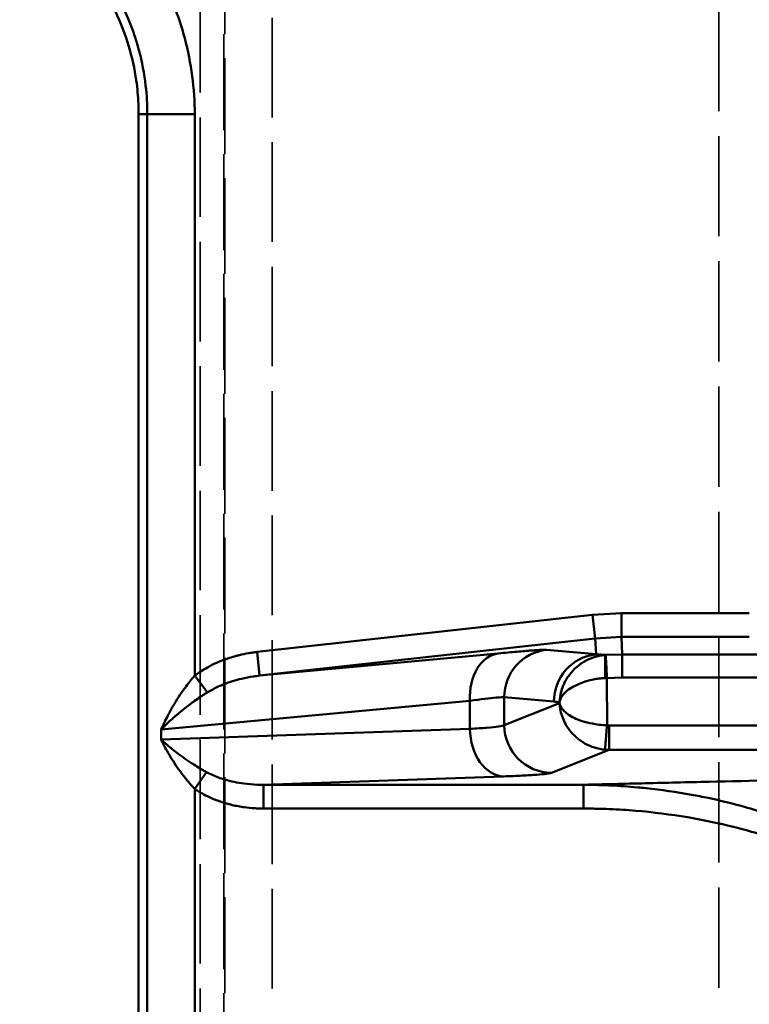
# Model space of a CAD drawing. Header units: millimetres. Extents: x 3367 to 6255, y 2001 to 4216.
# Tile 156 of 256: x 3647 to 3677, y 2867 to 2908. Entities that reach past the tile are written whole.
import ezdxf

# ---------------------------------------------------------------- set-up
doc = ezdxf.new("R2010")
doc.units = ezdxf.units.MM
doc.linetypes.add('DASHED', pattern=[0.2067, 0.1654, -0.0413])
for name, color, linetype, lineweight in [('Sichtbare Kanten(DIN)', 7, 'Continuous', 50), ('Sichtbare tangentiale Kanten(DIN)', 7, 'Continuous', 50), ('Verdeckte tangentiale Kanten(DIN)', 7, 'DASHED', 35)]:
    doc.layers.add(name, color=color, linetype=linetype, lineweight=lineweight)

msp = doc.modelspace()

# ---------------------------------------------------------------- linework, layer by layer
at = {"layer": 'Sichtbare Kanten(DIN)'}
for p, q in [((3651.60204, 2903.93863), (3651.60204, 2861.99963)), ((3670.78771, 2881.92405), (3670.67756, 2882.91781)), ((3671.88921, 2882.98475), (3671.88921, 2881.98491)), ((3671.92962, 2880.2799), (3671.92962, 2881.25357)), ((3671.37103, 2877.24549), (3671.37103, 2878.27106))]:
    msp.add_line(p, q, dxfattribs=at)
for points, knots in [([(3646.60204, 2912.59889), (3646.72521, 2912.52777), (3646.84758, 2912.45362), (3646.96892, 2912.37644), (3647.24271, 2912.2023), (3647.5113, 2912.01272), (3647.77222, 2911.80812), (3648.1636, 2911.50123), (3648.53771, 2911.16053), (3648.88648, 2910.78968), (3649.23526, 2910.41884), (3649.5587, 2910.01786), (3649.85, 2909.59294), (3650.1413, 2909.16802), (3650.40044, 2908.71916), (3650.62279, 2908.25443), (3650.84513, 2907.7897), (3651.03067, 2907.30909), (3651.17744, 2906.82162), (3651.32421, 2906.33415), (3651.43221, 2905.83982), (3651.50231, 2905.34743), (3651.54904, 2905.01917), (3651.57892, 2904.69177), (3651.59284, 2904.36758), (3651.599, 2904.22391), (3651.60204, 2904.08087), (3651.60204, 2903.93863)], [0, 0, 0, 0, 0.042669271, 0.042669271, 0.042669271, 0.138949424, 0.138949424, 0.138949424, 0.283369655, 0.283369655, 0.283369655, 0.427789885, 0.427789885, 0.427789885, 0.572210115, 0.572210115, 0.572210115, 0.716630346, 0.716630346, 0.716630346, 0.861050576, 0.861050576, 0.861050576, 0.957330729, 0.957330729, 0.957330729, 1, 1, 1, 1]), ([(3671.28662, 2878.2746), (3671.27573, 2878.14512), (3671.26477, 2878.01415), (3671.2447, 2877.77301), (3671.23554, 2877.6622), (3671.22015, 2877.47453), (3671.21395, 2877.39788), (3671.20536, 2877.28963), (3671.20302, 2877.2583), (3671.20284, 2877.25283)], [-0.155190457, -0.155190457, -0.155190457, -0.155190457, -0.116196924, -0.116196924, -0.077595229, -0.077595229, -0.038993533, -0.038993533, 0, 0, 0, 0])]:
    msp.add_open_spline(points, degree=3, knots=knots, dxfattribs=at)
at = {"layer": 'Sichtbare tangentiale Kanten(DIN)'}
for p, q in [((3651.60204, 2903.93863), (3651.96724, 2903.93863)), ((3653.95963, 2903.93863), (3651.96724, 2903.93863)), ((3651.96724, 2861.99963), (3651.96724, 2903.93863)), ((3653.95963, 2903.93863), (3653.95963, 2880.36442)), ((3656.57683, 2881.35487), (3670.67756, 2882.91781)), ((3670.67756, 2882.91781), (3671.88921, 2882.98475)), ((3671.88921, 2882.98475), (3677.26769, 2882.98475)), ((3656.68698, 2880.36111), (3670.78771, 2881.92405)), ((3671.88921, 2881.98491), (3670.78771, 2881.92405)), ((3670.78771, 2881.92405), (3670.82456, 2881.25718)), ((3671.88921, 2881.98491), (3677.26769, 2881.98491)), ((3671.92962, 2881.25357), (3671.88921, 2881.98491)), ((3656.68698, 2880.36111), (3656.57683, 2881.35487)), ((3670.82456, 2881.25718), (3668.73912, 2881.44464)), ((3656.68698, 2880.36111), (3666.7155, 2881.29656)), ((3671.22773, 2881.2289), (3671.92962, 2881.25357)), ((3683.31481, 2881.25357), (3671.92962, 2881.25357)), ((3671.28208, 2880.25656), (3671.92962, 2880.2799)), ((3671.28662, 2878.2746), (3671.28208, 2880.25656)), ((3671.92962, 2880.2799), (3683.31481, 2880.2799)), ((3665.52159, 2879.30903), (3652.54542, 2878.09863)), ((3665.52159, 2878.13014), (3665.52159, 2879.30903)), ((3666.96703, 2879.45712), (3666.96703, 2878.28168)), ((3669.05247, 2879.26965), (3666.96703, 2879.45712)), ((3669.29197, 2879.20968), (3666.96703, 2878.28168)), ((3669.29197, 2879.20968), (3669.29189, 2879.24457)), ((3652.54542, 2877.677), (3665.52159, 2878.13014)), ((3652.54542, 2878.09863), (3652.54542, 2877.677)), ((3671.37103, 2878.27106), (3671.28662, 2878.2746)), ((3683.30674, 2878.27106), (3671.37103, 2878.27106)), ((3671.37103, 2877.24549), (3668.95941, 2876.2829)), ((3683.30674, 2877.24549), (3671.37103, 2877.24549)), ((3653.95963, 2875.60742), (3654.44729, 2876.31431)), ((3666.9358, 2876.13136), (3656.85493, 2875.77933)), ((3653.95963, 2875.60742), (3653.95963, 2861.99963)), ((3656.85493, 2875.77933), (3670.2948, 2875.77933)), ((3656.85493, 2874.77994), (3656.85493, 2875.77933)), ((3670.29477, 2875.77933), (3670.29477, 2874.77994)), ((3670.29477, 2874.77994), (3656.85493, 2874.77994))]:
    msp.add_line(p, q, dxfattribs=at)
for centre, major_axis, ratio, start_param, end_param in [((3668.95941, 2879.45712), (0.17906, 1.99197), 0.99616413, 0.20079236, 1.66010641), ((3666.9358, 2879.30903), (-0.18575, 1.99136), 0.70557365, 0.02463064, 1.50507586), ((3671.04486, 2879.26965), (0.17906, 1.99197), 0.99616413, 0.20079282, 1.66010617), ((3671.28209, 2880.20364), (2.00021, 0.03354), 0.02645239, 1.57035874, 1.60880829), ((3669.94362, 2871.13933), (-6.14405, 6.43039), 0.81825286, 5.50123567, 5.53096979), ((3666.9358, 2878.13014), (0.0698, -1.99878), 0.70689131, 4.6877088, 6.23382495), ((3668.95941, 2878.28168), (0.74141, -1.8575), 0.99559245, 4.33413724, 5.90189188), ((3671.37087, 2879.24792), (-1.2873, 1.53558), 0.99836752, 2.35908271, 2.443198)]:
    msp.add_ellipse(centre, major_axis=major_axis, ratio=ratio, start_param=start_param, end_param=end_param, dxfattribs=at)
for points, knots in [([(3647.78084, 2914.64063), (3647.83831, 2914.60707), (3647.89585, 2914.57347), (3647.953, 2914.53928), (3648.01023, 2914.50505), (3648.06708, 2914.47022), (3648.12364, 2914.43494), (3648.23696, 2914.36426), (3648.34916, 2914.29178), (3648.46014, 2914.21744), (3648.68261, 2914.06842), (3648.90017, 2913.91192), (3649.11279, 2913.74832), (3649.53766, 2913.42141), (3649.94274, 2913.06612), (3650.32623, 2912.68295), (3651.08652, 2911.92329), (3651.7612, 2911.05353), (3652.30278, 2910.11831), (3652.35766, 2910.02354), (3652.41119, 2909.9281), (3652.46335, 2909.83206), (3652.9278, 2908.97689), (3653.28865, 2908.06423), (3653.53869, 2907.12623), (3653.81705, 2906.08193), (3653.95797, 2905.0064), (3653.95963, 2903.93863)], [0, 0, 0, 0, 0.20216022, 0.20216022, 0.20216022, 0.40461572, 0.40461572, 0.40461572, 0.81024859, 0.81024859, 0.81024859, 1.62334437, 1.62334437, 1.62334437, 3.24812431, 3.24812431, 3.24812431, 6.46936853, 6.46936853, 6.46936853, 6.79579389, 6.79579389, 6.79579389, 9.70224823, 9.70224823, 9.70224823, 12.93809391, 12.93809391, 12.93809391, 12.93809391]), ([(3651.96724, 2903.93863), (3651.96727, 2904.33913), (3651.94377, 2904.73961), (3651.89715, 2905.1388), (3651.8388, 2905.63848), (3651.74397, 2906.13665), (3651.61322, 2906.62478), (3651.53506, 2906.91658), (3651.44407, 2907.2048), (3651.34073, 2907.4883), (3651.13449, 2908.05407), (3650.87944, 2908.60014), (3650.57916, 2909.12021), (3650.2786, 2909.64077), (3649.93272, 2910.13529), (3649.54557, 2910.59725), (3649.35119, 2910.82919), (3649.14657, 2911.05273), (3648.93236, 2911.26698), (3648.60939, 2911.58999), (3648.26464, 2911.89185), (3647.90321, 2912.16861), (3647.86542, 2912.19755), (3647.82745, 2912.22621), (3647.78931, 2912.25459), (3647.64587, 2912.36131), (3647.49985, 2912.46419), (3647.35142, 2912.56311), (3647.25834, 2912.62514), (3647.16431, 2912.68561), (3647.06941, 2912.7446), (3647.02228, 2912.77389), (3646.97493, 2912.80283), (3646.92731, 2912.83126), (3646.87994, 2912.85955), (3646.83231, 2912.88735), (3646.78464, 2912.91517)], [0, 0, 0, 0, 0.11125609, 0.11125609, 0.11125609, 0.25051814, 0.25051814, 0.25051814, 0.33376826, 0.33376826, 0.33376826, 0.4999019, 0.4999019, 0.4999019, 0.66619112, 0.66619112, 0.66619112, 0.74968495, 0.74968495, 0.74968495, 0.87556958, 0.87556958, 0.87556958, 0.88873037, 0.88873037, 0.88873037, 0.93822014, 0.93822014, 0.93822014, 0.96925313, 0.96925313, 0.96925313, 0.98466653, 0.98466653, 0.98466653, 1, 1, 1, 1]), ([(3653.95969, 2880.36441), (3653.97083, 2880.37284), (3653.98203, 2880.38126), (3653.9933, 2880.38963), (3654.01558, 2880.40616), (3654.03814, 2880.42248), (3654.06093, 2880.43863), (3654.08918, 2880.45866), (3654.11779, 2880.47845), (3654.14675, 2880.49798), (3654.1645, 2880.50995), (3654.18238, 2880.52182), (3654.20039, 2880.53359), (3654.29519, 2880.59554), (3654.39359, 2880.65466), (3654.49517, 2880.71076), (3654.61775, 2880.77846), (3654.74496, 2880.84178), (3654.87614, 2880.9003), (3654.96238, 2880.93877), (3655.05034, 2880.97518), (3655.13977, 2881.00945), (3655.32053, 2881.07871), (3655.50733, 2881.13917), (3655.69838, 2881.19023), (3655.74564, 2881.20286), (3655.79317, 2881.21492), (3655.84092, 2881.2264), (3655.9613, 2881.25533), (3656.08313, 2881.28057), (3656.20594, 2881.302), (3656.26735, 2881.31271), (3656.329, 2881.32246), (3656.39083, 2881.33131), (3656.42175, 2881.33573), (3656.45271, 2881.33992), (3656.48371, 2881.34381), (3656.51472, 2881.3477), (3656.54577, 2881.35128), (3656.57683, 2881.35487)], [-5.67612724, -5.67612724, -5.67612724, -5.67612724, -5.6351684, -5.6351684, -5.6351684, -5.5541781, -5.5541781, -5.5541781, -5.45376145, -5.45376145, -5.45376145, -5.39220222, -5.39220222, -5.39220222, -5.06825471, -5.06825471, -5.06825471, -4.67735275, -4.67735275, -4.67735275, -4.42036232, -4.42036232, -4.42036232, -3.90094405, -3.90094405, -3.90094405, -3.77244043, -3.77244043, -3.77244043, -3.4484722, -3.4484722, -3.4484722, -3.28649851, -3.28649851, -3.28649851, -3.20551522, -3.20551522, -3.20551522, -3.12453535, -3.12453535, -3.12453535, -3.12453535]), ([(3668.73912, 2881.44464), (3668.70359, 2881.44783), (3668.63247, 2881.44703), (3668.52698, 2881.44225), (3668.45335, 2881.43891), (3668.36298, 2881.43363), (3668.2565, 2881.42646), (3668.21039, 2881.42336), (3668.16127, 2881.41989), (3668.10919, 2881.41608), (3667.93686, 2881.40346), (3667.73218, 2881.38699), (3667.4986, 2881.36695), (3667.2651, 2881.34693), (3667.0027, 2881.32334), (3666.7155, 2881.29656)], [0.00000008, 0.00000008, 0.00000008, 0.00000008, 1.22210954, 1.22210954, 1.22210954, 2.07507044, 2.07507044, 2.07507044, 2.44446514, 2.44446514, 2.44446514, 3.6668628, 3.6668628, 3.6668628, 4.88886969, 4.88886969, 4.88886969, 4.88886969]), ([(3669.2919, 2879.24458), (3669.29301, 2879.26518), (3669.29408, 2879.28574), (3669.29549, 2879.30591), (3669.29716, 2879.32995), (3669.29954, 2879.35534), (3669.30233, 2879.37981), (3669.30303, 2879.386), (3669.30376, 2879.39215), (3669.30451, 2879.39829), (3669.31225, 2879.4615), (3669.32274, 2879.52409), (3669.33669, 2879.58791), (3669.3411, 2879.60806), (3669.34582, 2879.62826), (3669.35071, 2879.64806), (3669.37522, 2879.74716), (3669.40634, 2879.84655), (3669.44482, 2879.94179), (3669.45794, 2879.97427), (3669.47199, 2880.00638), (3669.48715, 2880.03851), (3669.54243, 2880.15563), (3669.61052, 2880.26848), (3669.69, 2880.37477), (3669.69624, 2880.38312), (3669.70256, 2880.39143), (3669.70894, 2880.39971), (3669.79654, 2880.51319), (3669.89695, 2880.61898), (3670.00688, 2880.71563), (3670.01355, 2880.72149), (3670.02025, 2880.72731), (3670.02698, 2880.7331), (3670.07588, 2880.77515), (3670.12664, 2880.81542), (3670.17932, 2880.85355), (3670.23911, 2880.89683), (3670.3014, 2880.93735), (3670.36621, 2880.97417), (3670.43133, 2881.01115), (3670.49908, 2881.04422), (3670.56883, 2881.07305), (3670.59088, 2881.08216), (3670.61275, 2881.09072), (3670.63499, 2881.09897), (3670.68292, 2881.11677), (3670.73284, 2881.13333), (3670.78222, 2881.14821), (3670.7964, 2881.15249), (3670.81086, 2881.15671), (3670.8252, 2881.16075), (3670.84742, 2881.167), (3670.86922, 2881.17275), (3670.89154, 2881.17828), (3670.90446, 2881.18148), (3670.91738, 2881.18456), (3670.92978, 2881.18745), (3670.95259, 2881.19276), (3670.97824, 2881.19801), (3671.00234, 2881.20228), (3671.00656, 2881.20303), (3671.01081, 2881.20377), (3671.0151, 2881.20451), (3671.04866, 2881.21027), (3671.08104, 2881.21516), (3671.11436, 2881.2196), (3671.12204, 2881.22062), (3671.12978, 2881.22161), (3671.13747, 2881.22257), (3671.1548, 2881.22473), (3671.17213, 2881.2266), (3671.18951, 2881.22753), (3671.20205, 2881.2282), (3671.21462, 2881.22843), (3671.22704, 2881.22825)], [0, 0, 0, 0, 0.02171622, 0.02171622, 0.02171622, 0.04761032, 0.04761032, 0.04761032, 0.05415667, 0.05415667, 0.05415667, 0.12155, 0.12155, 0.12155, 0.14283096, 0.14283096, 0.14283096, 0.24933195, 0.24933195, 0.24933195, 0.28565257, 0.28565257, 0.28565257, 0.41804518, 0.41804518, 0.41804518, 0.42844909, 0.42844909, 0.42844909, 0.57121391, 0.57121391, 0.57121391, 0.57986856, 0.57986856, 0.57986856, 0.64269411, 0.64269411, 0.64269411, 0.71400168, 0.71400168, 0.71400168, 0.78564537, 0.78564537, 0.78564537, 0.80828938, 0.80828938, 0.80828938, 0.85711275, 0.85711275, 0.85711275, 0.87113463, 0.87113463, 0.87113463, 0.89287029, 0.89287029, 0.89287029, 0.905458, 0.905458, 0.905458, 0.92861793, 0.92861793, 0.92861793, 0.93266682, 0.93266682, 0.93266682, 0.9643711, 0.9643711, 0.9643711, 0.97167674, 0.97167674, 0.97167674, 0.9881237, 0.9881237, 0.9881237, 1, 1, 1, 1]), ([(3671.28208, 2880.25656), (3671.25824, 2880.68836), (3671.24191, 2881.09323), (3671.23199, 2881.19838), (3671.23024, 2881.21694), (3671.22862, 2881.22698), (3671.22706, 2881.22825)], [0, 0, 0, 0, 0.8500054, 0.8500054, 0.8500054, 1, 1, 1, 1]), ([(3653.95962, 2880.36446), (3653.94153, 2880.34381), (3653.92344, 2880.32315), (3653.90553, 2880.30236), (3653.88752, 2880.28144), (3653.86969, 2880.26038), (3653.85198, 2880.23923), (3653.82183, 2880.20319), (3653.79204, 2880.16686), (3653.76262, 2880.13023), (3653.75726, 2880.12356), (3653.75192, 2880.11689), (3653.74659, 2880.1102), (3653.67658, 2880.02239), (3653.60874, 2879.933), (3653.54293, 2879.84258), (3653.49425, 2879.77568), (3653.44668, 2879.70823), (3653.40024, 2879.64037), (3653.31884, 2879.52141), (3653.24086, 2879.40123), (3653.16615, 2879.28019), (3653.08382, 2879.14683), (3653.00546, 2879.0124), (3652.93089, 2878.87719), (3652.8974, 2878.81647), (3652.86468, 2878.7556), (3652.83272, 2878.69463), (3652.78085, 2878.59566), (3652.73099, 2878.49642), (3652.68316, 2878.39713), (3652.67698, 2878.3843), (3652.67083, 2878.37147), (3652.66472, 2878.35864), (3652.64714, 2878.32173), (3652.62983, 2878.28482), (3652.61279, 2878.2479), (3652.60131, 2878.22302), (3652.58994, 2878.19814), (3652.57873, 2878.17326), (3652.56752, 2878.14838), (3652.55647, 2878.1235), (3652.54542, 2878.09863)], [0.00000674, 0.00000674, 0.00000674, 0.00000674, 0.029854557, 0.029854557, 0.029854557, 0.059884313, 0.059884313, 0.059884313, 0.111047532, 0.111047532, 0.111047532, 0.120356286, 0.120356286, 0.120356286, 0.242661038, 0.242661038, 0.242661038, 0.333142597, 0.333142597, 0.333142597, 0.49175799, 0.49175799, 0.49175799, 0.666516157, 0.666516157, 0.666516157, 0.744995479, 0.744995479, 0.744995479, 0.87238133, 0.87238133, 0.87238133, 0.888838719, 0.888838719, 0.888838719, 0.936182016, 0.936182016, 0.936182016, 0.968092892, 0.968092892, 0.968092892, 1, 1, 1, 1]), ([(3653.95969, 2880.36441), (3653.98372, 2880.33258), (3654.00781, 2880.3007), (3654.0318, 2880.26892), (3654.06187, 2880.22912), (3654.09182, 2880.18946), (3654.12114, 2880.15064), (3654.13863, 2880.12748), (3654.1559, 2880.10462), (3654.17286, 2880.08216), (3654.20691, 2880.03708), (3654.2397, 2879.99367), (3654.27079, 2879.95251), (3654.30186, 2879.91137), (3654.33123, 2879.87248), (3654.35851, 2879.83637), (3654.37212, 2879.81834), (3654.38521, 2879.80101), (3654.39769, 2879.78448), (3654.41857, 2879.75684), (3654.43777, 2879.73142), (3654.45501, 2879.70859), (3654.46878, 2879.69036), (3654.48132, 2879.67376), (3654.49257, 2879.65887)], [0, 0, 0, 0, 0.11111125, 0.11111125, 0.11111125, 0.25029529, 0.25029529, 0.25029529, 0.33333376, 0.33333376, 0.33333376, 0.50005808, 0.50005808, 0.50005808, 0.6666671, 0.6666671, 0.6666671, 0.74981761, 0.74981761, 0.74981761, 0.88888903, 0.88888903, 0.88888903, 1, 1, 1, 1]), ([(3654.49254, 2879.6589), (3654.56587, 2879.70407), (3654.64071, 2879.74672), (3654.71683, 2879.787), (3654.86908, 2879.86758), (3655.02641, 2879.93877), (3655.18666, 2880.0016), (3655.42721, 2880.09592), (3655.67425, 2880.17152), (3655.9252, 2880.23099), (3656.09249, 2880.27063), (3656.26154, 2880.30302), (3656.43147, 2880.32837), (3656.51643, 2880.34104), (3656.60161, 2880.35194), (3656.68698, 2880.36111)], [0, 0, 0, 0, 0.11105521, 0.11105521, 0.11105521, 0.33316562, 0.33316562, 0.33316562, 0.66659153, 0.66659153, 0.66659153, 0.88886384, 0.88886384, 0.88886384, 1, 1, 1, 1]), ([(3669.2919, 2879.24458), (3669.29391, 2879.25542), (3669.29587, 2879.26629), (3669.29816, 2879.27692), (3669.30068, 2879.28865), (3669.30386, 2879.30097), (3669.30738, 2879.31288), (3669.30862, 2879.31706), (3669.30989, 2879.3212), (3669.31121, 2879.32534), (3669.32165, 2879.35816), (3669.33493, 2879.3908), (3669.35166, 2879.42369), (3669.35572, 2879.43166), (3669.35995, 2879.43962), (3669.36428, 2879.44746), (3669.39378, 2879.50084), (3669.43045, 2879.5538), (3669.47501, 2879.60432), (3669.48587, 2879.61664), (3669.49726, 2879.62885), (3669.50927, 2879.64106), (3669.57052, 2879.70332), (3669.6457, 2879.76285), (3669.73315, 2879.81891), (3669.73529, 2879.82028), (3669.73743, 2879.82164), (3669.73958, 2879.82301), (3669.82545, 2879.87752), (3669.92259, 2879.92878), (3670.02723, 2879.97757), (3670.04862, 2879.98754), (3670.07043, 2879.99743), (3670.09253, 2880.0072), (3670.18126, 2880.0464), (3670.27455, 2880.08342), (3670.37491, 2880.11617), (3670.39577, 2880.12298), (3670.41668, 2880.12952), (3670.43785, 2880.13587), (3670.52708, 2880.16261), (3670.6217, 2880.18642), (3670.71931, 2880.2054), (3670.73766, 2880.20897), (3670.75607, 2880.21234), (3670.77454, 2880.21552), (3670.81344, 2880.22223), (3670.85426, 2880.22826), (3670.89143, 2880.23323), (3670.92951, 2880.23831), (3670.96595, 2880.2424), (3671.01135, 2880.24604), (3671.02784, 2880.24737), (3671.04499, 2880.24861), (3671.05996, 2880.24962), (3671.07447, 2880.2506), (3671.09315, 2880.25178), (3671.10784, 2880.25254), (3671.12645, 2880.25349), (3671.13881, 2880.25375), (3671.15279, 2880.25419), (3671.16446, 2880.25455), (3671.18977, 2880.25502), (3671.20519, 2880.25524)], [0.000010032, 0.000010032, 0.000010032, 0.000010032, 0.022641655, 0.022641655, 0.022641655, 0.047643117, 0.047643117, 0.047643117, 0.05642606, 0.05642606, 0.05642606, 0.126059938, 0.126059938, 0.126059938, 0.142929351, 0.142929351, 0.142929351, 0.257835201, 0.257835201, 0.257835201, 0.285850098, 0.285850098, 0.285850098, 0.428750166, 0.428750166, 0.428750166, 0.432239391, 0.432239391, 0.432239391, 0.571638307, 0.571638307, 0.571638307, 0.600125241, 0.600125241, 0.600125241, 0.714497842, 0.714497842, 0.714497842, 0.738272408, 0.738272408, 0.738272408, 0.838466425, 0.838466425, 0.838466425, 0.857307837, 0.857307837, 0.857307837, 0.897002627, 0.897002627, 0.897002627, 0.937665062, 0.937665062, 0.937665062, 0.952435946, 0.952435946, 0.952435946, 0.966743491, 0.966743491, 0.966743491, 0.984878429, 0.984878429, 0.984878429, 1, 1, 1, 1]), ([(3652.54542, 2878.09863), (3652.56232, 2878.11576), (3652.57922, 2878.13289), (3652.59629, 2878.15001), (3652.61336, 2878.16713), (3652.63058, 2878.18425), (3652.64793, 2878.20137), (3652.67367, 2878.22677), (3652.69968, 2878.25216), (3652.72597, 2878.27754), (3652.73511, 2878.28637), (3652.74428, 2878.29519), (3652.75349, 2878.30401), (3652.82474, 2878.37229), (3652.89804, 2878.4405), (3652.97325, 2878.50857), (3653.01958, 2878.55051), (3653.06664, 2878.5924), (3653.11442, 2878.6342), (3653.22081, 2878.72728), (3653.33073, 2878.81992), (3653.44432, 2878.91189), (3653.54741, 2878.99536), (3653.65353, 2879.07828), (3653.76286, 2879.16026), (3653.82523, 2879.20702), (3653.88864, 2879.2535), (3653.95305, 2879.29958), (3654.04011, 2879.36186), (3654.12899, 2879.4234), (3654.21967, 2879.48385), (3654.22657, 2879.48845), (3654.23349, 2879.49304), (3654.24041, 2879.49763), (3654.27845, 2879.52285), (3654.31679, 2879.54786), (3654.35543, 2879.57267), (3654.3781, 2879.58723), (3654.40089, 2879.60173), (3654.42383, 2879.61613), (3654.44663, 2879.63045), (3654.46959, 2879.64468), (3654.49254, 2879.6589)], [0, 0, 0, 0, 0.03190711, 0.03190711, 0.03190711, 0.06381798, 0.06381798, 0.06381798, 0.11116128, 0.11116128, 0.11116128, 0.12761867, 0.12761867, 0.12761867, 0.25500452, 0.25500452, 0.25500452, 0.33348384, 0.33348384, 0.33348384, 0.50824201, 0.50824201, 0.50824201, 0.6668574, 0.6668574, 0.6668574, 0.75733888, 0.75733888, 0.75733888, 0.8796427, 0.8796427, 0.8796427, 0.88895247, 0.88895247, 0.88895247, 0.94011367, 0.94011367, 0.94011367, 0.97014302, 0.97014302, 0.97014302, 1, 1, 1, 1]), ([(3665.52159, 2879.30903), (3665.99429, 2879.37076), (3666.37157, 2879.41528), (3666.62239, 2879.43895), (3666.80735, 2879.45641), (3666.92397, 2879.46254), (3666.96703, 2879.45712)], [0, 0, 0, 0, 2.0116637, 2.0116637, 2.0116637, 3.49518963, 3.49518963, 3.49518963, 3.49518963]), ([(3671.20284, 2877.25283), (3671.1841, 2877.25459), (3671.16537, 2877.25636), (3671.14666, 2877.25845), (3671.12804, 2877.26053), (3671.10944, 2877.26293), (3671.09086, 2877.26558), (3671.05399, 2877.27084), (3671.01722, 2877.27705), (3670.98059, 2877.28426), (3670.94073, 2877.29211), (3670.90103, 2877.30114), (3670.86155, 2877.31135), (3670.82976, 2877.31958), (3670.79812, 2877.32857), (3670.76667, 2877.33832), (3670.63083, 2877.38044), (3670.49868, 2877.43682), (3670.3748, 2877.50492), (3670.32447, 2877.53258), (3670.27551, 2877.56216), (3670.22814, 2877.59341), (3670.16353, 2877.63604), (3670.10179, 2877.68181), (3670.04319, 2877.73036), (3669.94559, 2877.81122), (3669.85665, 2877.89975), (3669.77699, 2877.99411), (3669.69177, 2878.09505), (3669.61715, 2878.20267), (3669.55344, 2878.31494), (3669.50404, 2878.402), (3669.46117, 2878.49199), (3669.42542, 2878.58356), (3669.3856, 2878.68551), (3669.35461, 2878.78942), (3669.33248, 2878.89415), (3669.33173, 2878.89769), (3669.33099, 2878.90124), (3669.33026, 2878.90478), (3669.32023, 2878.95359), (3669.31211, 2879.0026), (3669.30578, 2879.05161), (3669.30238, 2879.07793), (3669.2995, 2879.10425), (3669.29728, 2879.13059), (3669.29506, 2879.15693), (3669.29351, 2879.18329), (3669.29197, 2879.20968)], [0, 0, 0, 0, 0.01811018, 0.01811018, 0.01811018, 0.03613271, 0.03613271, 0.03613271, 0.07189127, 0.07189127, 0.07189127, 0.1108019, 0.1108019, 0.1108019, 0.14212632, 0.14212632, 0.14212632, 0.27744064, 0.27744064, 0.27744064, 0.3324057, 0.3324057, 0.3324057, 0.40737836, 0.40737836, 0.40737836, 0.53224616, 0.53224616, 0.53224616, 0.66582664, 0.66582664, 0.66582664, 0.76939532, 0.76939532, 0.76939532, 0.88471057, 0.88471057, 0.88471057, 0.88860888, 0.88860888, 0.88860888, 0.94232728, 0.94232728, 0.94232728, 0.97116332, 0.97116332, 0.97116332, 1, 1, 1, 1]), ([(3671.28662, 2878.2746), (3671.23038, 2878.2769), (3671.06184, 2878.28735), (3670.73455, 2878.32779), (3670.3412, 2878.41618), (3669.97371, 2878.54552), (3669.68888, 2878.69583), (3669.48209, 2878.86093), (3669.36208, 2879.01544), (3669.31018, 2879.13255), (3669.29558, 2879.19045), (3669.29197, 2879.20968)], [0, 0, 0, 0, 0.0536643, 0.16099291, 0.31560364, 0.4622973, 0.60205498, 0.73708614, 0.86921684, 0.95640561, 1, 1, 1, 1]), ([(3652.54542, 2877.677), (3652.56778, 2877.63135), (3652.59013, 2877.58568), (3652.61312, 2877.54002), (3652.63015, 2877.50619), (3652.64754, 2877.47236), (3652.66522, 2877.43854), (3652.67139, 2877.42673), (3652.6776, 2877.41491), (3652.68384, 2877.4031), (3652.73198, 2877.312), (3652.78205, 2877.22097), (3652.83415, 2877.13022), (3652.86619, 2877.07441), (3652.899, 2877.01871), (3652.93256, 2876.96317), (3653.00749, 2876.83918), (3653.0862, 2876.71601), (3653.16878, 2876.59394), (3653.24359, 2876.48337), (3653.32157, 2876.37371), (3653.40287, 2876.2653), (3653.44934, 2876.20333), (3653.49691, 2876.14179), (3653.54555, 2876.08082), (3653.61119, 2875.99854), (3653.67877, 2875.91731), (3653.74835, 2875.83766), (3653.75363, 2875.83161), (3653.75893, 2875.82557), (3653.76423, 2875.81954), (3653.79348, 2875.78631), (3653.82306, 2875.75337), (3653.85299, 2875.72073), (3653.87054, 2875.70157), (3653.88822, 2875.68251), (3653.90607, 2875.66359), (3653.92381, 2875.64478), (3653.94172, 2875.62609), (3653.95963, 2875.60742)], [0, 0, 0, 0, 0.06385422, 0.06385422, 0.06385422, 0.1111637, 0.1111637, 0.1111637, 0.12769039, 0.12769039, 0.12769039, 0.25512758, 0.25512758, 0.25512758, 0.33349109, 0.33349109, 0.33349109, 0.50841957, 0.50841957, 0.50841957, 0.66686521, 0.66686521, 0.66686521, 0.75744277, 0.75744277, 0.75744277, 0.87967164, 0.87967164, 0.87967164, 0.88895507, 0.88895507, 0.88895507, 0.94011961, 0.94011961, 0.94011961, 0.97014332, 0.97014332, 0.97014332, 1, 1, 1, 1]), ([(3652.54542, 2877.677), (3652.57854, 2877.64694), (3652.61166, 2877.61689), (3652.64542, 2877.58685), (3652.67044, 2877.56459), (3652.69582, 2877.54235), (3652.72148, 2877.52011), (3652.73045, 2877.51234), (3652.73945, 2877.50457), (3652.74848, 2877.4968), (3652.81814, 2877.43691), (3652.88974, 2877.37708), (3652.96328, 2877.31739), (3653.00849, 2877.28069), (3653.05444, 2877.24404), (3653.1011, 2877.20748), (3653.20526, 2877.12586), (3653.31295, 2877.04469), (3653.42422, 2876.9642), (3653.525, 2876.8913), (3653.62872, 2876.81895), (3653.73552, 2876.74751), (3653.79658, 2876.70667), (3653.85863, 2876.66612), (3653.92163, 2876.62596), (3654.00664, 2876.57177), (3654.09337, 2876.5183), (3654.18173, 2876.46588), (3654.18844, 2876.4619), (3654.19516, 2876.45792), (3654.20189, 2876.45395), (3654.23897, 2876.43207), (3654.27632, 2876.41039), (3654.31394, 2876.3889), (3654.33601, 2876.37629), (3654.35818, 2876.36375), (3654.38048, 2876.35129), (3654.40267, 2876.33891), (3654.42498, 2876.32661), (3654.44729, 2876.31431)], [0, 0, 0, 0, 0.06385422, 0.06385422, 0.06385422, 0.1111637, 0.1111637, 0.1111637, 0.12769039, 0.12769039, 0.12769039, 0.25512758, 0.25512758, 0.25512758, 0.33349109, 0.33349109, 0.33349109, 0.50841957, 0.50841957, 0.50841957, 0.66686521, 0.66686521, 0.66686521, 0.75744277, 0.75744277, 0.75744277, 0.87967164, 0.87967164, 0.87967164, 0.88895507, 0.88895507, 0.88895507, 0.94011961, 0.94011961, 0.94011961, 0.97014332, 0.97014332, 0.97014332, 1, 1, 1, 1]), ([(3670.29485, 2875.77933), (3670.50306, 2875.78459), (3670.71126, 2875.78985), (3670.91998, 2875.79508), (3671.13804, 2875.80054), (3671.35666, 2875.80597), (3671.57567, 2875.81138), (3672.01366, 2875.8222), (3672.45324, 2875.83293), (3672.89443, 2875.84356), (3673.77673, 2875.86483), (3674.66542, 2875.88572), (3675.55964, 2875.90629), (3677.34847, 2875.94743), (3679.1594, 2875.98724), (3680.98675, 2876.02604), (3682.81495, 2876.06485), (3684.6596, 2876.10264), (3686.51582, 2876.13974), (3688.1187, 2876.17178), (3689.73022, 2876.20331), (3691.34766, 2876.23452), (3691.60316, 2876.23945), (3691.8588, 2876.24437), (3692.11456, 2876.24929), (3693.54433, 2876.27676), (3694.97792, 2876.30399), (3696.41241, 2876.33117), (3696.85854, 2876.33962), (3697.30476, 2876.34807), (3697.751, 2876.35652), (3699.63192, 2876.39212), (3701.51339, 2876.42773), (3703.38153, 2876.46407), (3704.27842, 2876.48151), (3705.1722, 2876.49912), (3706.06252, 2876.51699), (3706.09977, 2876.51773), (3706.13702, 2876.51848), (3706.17427, 2876.51923), (3707.09916, 2876.53781), (3708.0256, 2876.55677), (3708.94236, 2876.5759), (3709.40247, 2876.5855), (3709.86015, 2876.59515), (3710.31602, 2876.60485), (3710.77295, 2876.61458), (3711.22808, 2876.62437), (3711.68214, 2876.63423), (3712.13578, 2876.64409), (3712.58835, 2876.65403), (3713.04024, 2876.66406), (3713.26565, 2876.66906), (3713.49089, 2876.67408), (3713.71615, 2876.67914), (3713.94098, 2876.68419), (3714.16582, 2876.68927), (3714.38979, 2876.69434)], [23.90661933, 23.90661933, 23.90661933, 23.90661933, 24.67441573, 24.67441573, 24.67441573, 25.47656998, 25.47656998, 25.47656998, 27.08070161, 27.08070161, 27.08070161, 30.28872761, 30.28872761, 30.28872761, 36.70617763, 36.70617763, 36.70617763, 43.1266107, 43.1266107, 43.1266107, 48.67075965, 48.67075965, 48.67075965, 49.54654644, 49.54654644, 49.54654644, 54.44244875, 54.44244875, 54.44244875, 55.96507083, 55.96507083, 55.96507083, 62.38292533, 62.38292533, 62.38292533, 65.46409901, 65.46409901, 65.46409901, 65.59300132, 65.59300132, 65.59300132, 68.79327082, 68.79327082, 68.79327082, 70.39943457, 70.39943457, 70.39943457, 72.00933331, 72.00933331, 72.00933331, 73.61775641, 73.61775641, 73.61775641, 74.42005007, 74.42005007, 74.42005007, 75.22082047, 75.22082047, 75.22082047, 75.22082047]), ([(3654.44729, 2876.31431), (3654.52837, 2876.2699), (3654.61128, 2876.22896), (3654.69564, 2876.19116), (3654.86436, 2876.11555), (3655.03884, 2876.05241), (3655.21593, 2875.9998), (3655.48176, 2875.92082), (3655.7534, 2875.86543), (3656.02762, 2875.82954), (3656.21051, 2875.80561), (3656.39456, 2875.79045), (3656.5787, 2875.78353), (3656.67077, 2875.78008), (3656.76286, 2875.77868), (3656.85493, 2875.77933)], [0, 0, 0, 0, 0.11104256, 0.11104256, 0.11104256, 0.33312767, 0.33312767, 0.33312767, 0.66650202, 0.66650202, 0.66650202, 0.88883401, 0.88883401, 0.88883401, 1, 1, 1, 1]), ([(3668.95941, 2876.2829), (3668.92391, 2876.26874), (3668.85288, 2876.25468), (3668.7475, 2876.24094), (3668.64212, 2876.22721), (3668.50227, 2876.21379), (3668.33016, 2876.2009), (3668.15804, 2876.18801), (3667.95367, 2876.17565), (3667.72009, 2876.164), (3667.48654, 2876.15235), (3667.22374, 2876.14142), (3666.9358, 2876.13136)], [11.61143383, 11.61143383, 11.61143383, 11.61143383, 12.83364031, 12.83364031, 12.83364031, 14.0559524, 14.0559524, 14.0559524, 15.27824162, 15.27824162, 15.27824162, 16.5004586, 16.5004586, 16.5004586, 16.5004586]), ([(3656.85493, 2874.77994), (3656.82133, 2874.7801), (3656.78773, 2874.78027), (3656.75415, 2874.78079), (3656.72057, 2874.78131), (3656.68701, 2874.78219), (3656.65348, 2874.78334), (3656.58641, 2874.78564), (3656.51946, 2874.78902), (3656.45271, 2874.79353), (3656.31919, 2874.80254), (3656.18645, 2874.81609), (3656.05506, 2874.83408), (3655.96747, 2874.84607), (3655.88048, 2874.86003), (3655.79428, 2874.87594), (3655.62186, 2874.90776), (3655.45264, 2874.9474), (3655.28782, 2874.99451), (3655.12304, 2875.0416), (3654.96268, 2875.09616), (3654.80816, 2875.15777), (3654.73088, 2875.18859), (3654.65507, 2875.22116), (3654.58085, 2875.25541), (3654.46951, 2875.30679), (3654.36175, 2875.36197), (3654.25805, 2875.42076), (3654.20622, 2875.45015), (3654.1554, 2875.48043), (3654.10562, 2875.51152), (3654.08073, 2875.52706), (3654.0561, 2875.54281), (3654.03179, 2875.55884), (3654.00749, 2875.57487), (3653.9835, 2875.59118), (3653.95963, 2875.60742)], [-9.56430957, -9.56430957, -9.56430957, -9.56430957, -9.46882057, -9.46882057, -9.46882057, -9.37332716, -9.37332716, -9.37332716, -9.18233192, -9.18233192, -9.18233192, -8.80032159, -8.80032159, -8.80032159, -8.5456724, -8.5456724, -8.5456724, -8.03630045, -8.03630045, -8.03630045, -7.52703522, -7.52703522, -7.52703522, -7.27233067, -7.27233067, -7.27233067, -6.89027143, -6.89027143, -6.89027143, -6.69930612, -6.69930612, -6.69930612, -6.60384474, -6.60384474, -6.60384474, -6.50839805, -6.50839805, -6.50839805, -6.50839805]), ([(3686.22405, 2868.29053), (3686.18924, 2868.37165), (3686.15417, 2868.45269), (3686.11712, 2868.53284), (3686.07509, 2868.62377), (3686.0305, 2868.71355), (3685.98409, 2868.80247), (3685.93597, 2868.89466), (3685.88591, 2868.98591), (3685.83395, 2869.07617), (3685.78591, 2869.15964), (3685.73625, 2869.24228), (3685.68503, 2869.32403), (3685.47294, 2869.66251), (3685.23407, 2869.98574), (3684.97643, 2870.29186), (3684.91748, 2870.36189), (3684.85756, 2870.43103), (3684.79671, 2870.49928), (3684.33341, 2871.0189), (3683.81739, 2871.48609), (3683.26746, 2871.90712), (3683.11951, 2872.0204), (3682.9691, 2872.13032), (3682.81637, 2872.23713), (3682.33636, 2872.57284), (3681.83449, 2872.87669), (3681.31876, 2873.15483), (3681.05951, 2873.29465), (3680.79677, 2873.42798), (3680.53112, 2873.55508), (3680.10482, 2873.75905), (3679.67134, 2873.94717), (3679.23223, 2874.12075), (3678.85307, 2874.27064), (3678.46971, 2874.40967), (3678.08281, 2874.53807), (3677.74528, 2874.65009), (3677.40503, 2874.75411), (3677.06263, 2874.8503), (3676.55791, 2874.99208), (3676.04852, 2875.11684), (3675.53566, 2875.22531), (3675.30342, 2875.27443), (3675.07049, 2875.3202), (3674.83697, 2875.36271), (3674.20489, 2875.47775), (3673.56846, 2875.56883), (3672.92936, 2875.63624), (3672.81144, 2875.64868), (3672.69342, 2875.66031), (3672.57533, 2875.67114), (3672.1963, 2875.7059), (3671.81651, 2875.73236), (3671.43644, 2875.75035), (3671.349, 2875.75449), (3671.26155, 2875.75818), (3671.1741, 2875.76144), (3671.07135, 2875.76527), (3670.96859, 2875.76849), (3670.86583, 2875.77113), (3670.77067, 2875.77357), (3670.67551, 2875.77552), (3670.58034, 2875.7768), (3670.48517, 2875.77809), (3670.38998, 2875.77871), (3670.2948, 2875.77933)], [0.000000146, 0.000000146, 0.000000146, 0.000000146, 0.014339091, 0.014339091, 0.014339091, 0.030605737, 0.030605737, 0.030605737, 0.047469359, 0.047469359, 0.047469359, 0.063064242, 0.063064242, 0.063064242, 0.127635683, 0.127635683, 0.127635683, 0.142408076, 0.142408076, 0.142408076, 0.254882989, 0.254882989, 0.254882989, 0.285143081, 0.285143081, 0.285143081, 0.380245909, 0.380245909, 0.380245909, 0.42805387, 0.42805387, 0.42805387, 0.50477185, 0.50477185, 0.50477185, 0.571017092, 0.571017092, 0.571017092, 0.628810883, 0.628810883, 0.628810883, 0.714002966, 0.714002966, 0.714002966, 0.75258138, 0.75258138, 0.75258138, 0.857000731, 0.857000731, 0.857000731, 0.876268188, 0.876268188, 0.876268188, 0.938107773, 0.938107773, 0.938107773, 0.952333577, 0.952333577, 0.952333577, 0.969046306, 0.969046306, 0.969046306, 0.984521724, 0.984521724, 0.984521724, 0.999998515, 0.999998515, 0.999998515, 0.999998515]), ([(3670.29477, 2874.77994), (3670.38634, 2874.77979), (3670.47791, 2874.77962), (3670.56949, 2874.77883), (3670.66108, 2874.77805), (3670.75269, 2874.77665), (3670.8443, 2874.77478), (3671.02753, 2874.77105), (3671.21079, 2874.76545), (3671.39402, 2874.75788), (3671.76048, 2874.74275), (3672.12685, 2874.71977), (3672.49271, 2874.68907), (3673.22432, 2874.62768), (3673.95392, 2874.53543), (3674.67824, 2874.41293), (3675.2396, 2874.31799), (3675.79781, 2874.20487), (3676.35124, 2874.07325), (3676.5119, 2874.03504), (3676.67213, 2873.99524), (3676.83192, 2873.95383), (3677.54226, 2873.76975), (3678.2437, 2873.55395), (3678.93347, 2873.3024), (3679.40052, 2873.13206), (3679.86223, 2872.94532), (3680.31646, 2872.74011), (3680.53306, 2872.64225), (3680.74765, 2872.54032), (3680.96006, 2872.4341), (3681.61842, 2872.10485), (3682.25595, 2871.73444), (3682.85542, 2871.30983), (3683.3345, 2870.97049), (3683.78931, 2870.59651), (3684.20615, 2870.18397), (3684.30976, 2870.08143), (3684.41107, 2869.97646), (3684.5098, 2869.86903), (3684.75809, 2869.59887), (3684.99, 2869.31319), (3685.19673, 2869.00908), (3685.2616, 2868.91364), (3685.324, 2868.8164), (3685.38376, 2868.71746), (3685.41919, 2868.65881), (3685.45388, 2868.59964), (3685.48766, 2868.5399), (3685.53305, 2868.45964), (3685.57679, 2868.37833), (3685.61779, 2868.2957), (3685.6539, 2868.2229), (3685.68788, 2868.14908), (3685.72117, 2868.075)], [0, 0, 0, 0, 0.27527685, 0.27527685, 0.27527685, 0.55055497, 0.55055497, 0.55055497, 1.10111031, 1.10111031, 1.10111031, 2.2021961, 2.2021961, 2.2021961, 4.40400348, 4.40400348, 4.40400348, 6.1104592, 6.1104592, 6.1104592, 6.60583369, 6.60583369, 6.60583369, 8.80814135, 8.80814135, 8.80814135, 10.29937109, 10.29937109, 10.29937109, 11.01045614, 11.01045614, 11.01045614, 13.21444296, 13.21444296, 13.21444296, 14.97578002, 14.97578002, 14.97578002, 15.4135673, 15.4135673, 15.4135673, 16.51456912, 16.51456912, 16.51456912, 16.86008791, 16.86008791, 16.86008791, 17.06492785, 17.06492785, 17.06492785, 17.34016644, 17.34016644, 17.34016644, 17.58261818, 17.58261818, 17.58261818, 17.58261818])]:
    msp.add_open_spline(points, degree=3, knots=knots, dxfattribs=at)
for points, degree in [([(3670.82457, 2881.25718), (3670.95866, 2881.25042), (3671.09311, 2881.241), (3671.22772, 2881.2289)], 3), ([(3671.21866, 2881.19846), (3671.21251, 2881.15299), (3671.20753, 2881.0692), (3671.20374, 2880.95055), (3671.20147, 2880.79657), (3671.20115, 2880.62456), (3671.20238, 2880.44043), (3671.20519, 2880.25524)], 7), ([(3671.22706, 2881.22825), (3671.22574, 2881.22802), (3671.22447, 2881.22633), (3671.22323, 2881.22328), (3671.22203, 2881.21892), (3671.22087, 2881.21331), (3671.21975, 2881.20648), (3671.21866, 2881.19846)], 7), ([(3665.52159, 2878.13014), (3665.79584, 2878.14355), (3666.28022, 2878.1735), (3666.7753, 2878.2254), (3666.93322, 2878.2628), (3666.96703, 2878.28168)], 3)]:
    msp.add_open_spline(points, degree=degree, dxfattribs=at)
at = {"layer": 'Verdeckte tangentiale Kanten(DIN)', "ltscale": 25.28088}
for p, q in [((3654.18571, 4063.87798), (3654.18571, 2861.99963)), ((3657.21466, 2861.99963), (3657.21466, 4063.87798))]:
    msp.add_line(p, q, dxfattribs=at)
at = {"layer": 'Verdeckte tangentiale Kanten(DIN)', "ltscale": 25.441589}
msp.add_line((3675.98941, 2861.99963), (3675.98941, 4018.93043), dxfattribs=at)
at = {"layer": 'Verdeckte tangentiale Kanten(DIN)', "ltscale": 24.347872}
for p, q in [((3655.1819, 2987.81725), (3655.1819, 2861.99963)), ((3655.22228, 2861.99963), (3655.22228, 2987.81725))]:
    msp.add_line(p, q, dxfattribs=at)
at = {"layer": 'Verdeckte tangentiale Kanten(DIN)'}
msp.add_open_spline([(3670.29481, 2875.77933), (3670.29483, 2875.77933), (3670.29484, 2875.77933), (3670.29485, 2875.77933)], degree=3, dxfattribs=at)

doc.saveas('drawing.dxf')
